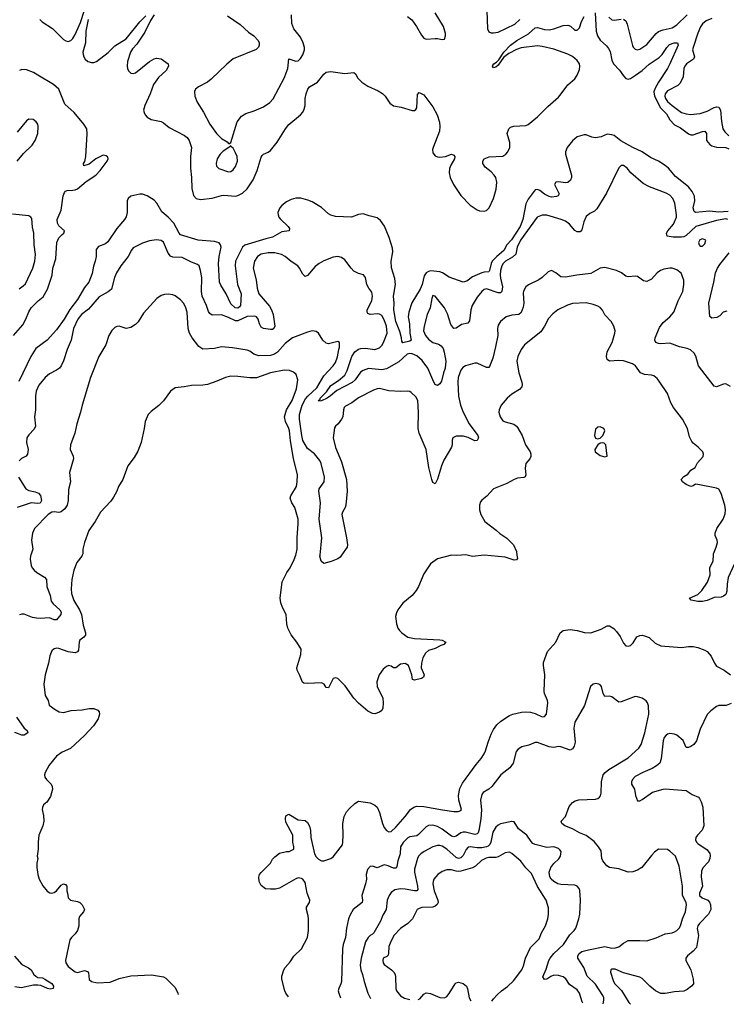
# Model space of a CAD drawing. Header units: inches. Extents: x 1954678 to 2060271, y 904822 to 1016299.
# Tile 62 of 256: x 2003772 to 2009855, y 906134 to 914609. Entities that reach past the tile are written whole.
import ezdxf

# ---------------------------------------------------------------- set-up
doc = ezdxf.new("R2010")
doc.units = ezdxf.units.IN
doc.header["$MEASUREMENT"] = 0
doc.layers.add('C0900', color=7, linetype='Continuous')
doc.layers.add('C0901', color=7, linetype='Continuous')

msp = doc.modelspace()

# ---------------------------------------------------------------- linework, layer by layer
at = {"layer": 'C0900', "color": 5}
for points, elevation in [([(2003868.4, 910000), (2003866.4, 909993.6), (2003863.9, 909963.9), (2003871.8, 909910), (2003880.3, 909890), (2003897, 909870), (2003920.3, 909850), (2003986.4, 909810), (2004002.6, 909790), (2004005.2, 909730), (2004033.9, 909653.9), (2004043.2, 909603.2), (2004060, 909580), (2004116.9, 909530), (2004128.5, 909510), (2004126.4, 909490), (2004090, 909442), (2004070, 909443.1), (2004030, 909459.1), (2003950, 909453.4), (2003916.2, 909456.2), (2003883.7, 909463.7), (2003810, 909491.5), (2003790, 909491.8), (2003770, 909487)], 560), ([(2004310.8, 910000), (2004306.7, 909990), (2004264.7, 909935.3), (2004239.6, 909870), (2004221.5, 909790), (2004215.2, 909710), (2004218, 909670), (2004237.8, 909610), (2004288.1, 909530), (2004304.3, 909490), (2004318.3, 909398.3), (2004338.9, 909330), (2004337.6, 909310), (2004325.9, 909294.2), (2004290, 909269), (2004284.2, 909250), (2004278, 909182), (2004270, 909167), (2004250, 909159.7), (2004190, 909167.8), (2004110, 909196.9), (2004090, 909198.9), (2004070, 909193), (2004050, 909176.9), (2004032.1, 909132.1), (2004020.2, 909070), (2003990.4, 908970.4), (2003979.5, 908890), (2003990.6, 908790.6), (2004018.8, 908750), (2004027.3, 908710), (2004077.3, 908670), (2004111, 908650), (2004150, 908645.5), (2004216.3, 908663.7), (2004310, 908668), (2004370, 908679.7), (2004410, 908680.3), (2004445.7, 908665.7), (2004456.4, 908650), (2004458, 908630), (2004447.2, 908590), (2004406.9, 908530), (2004330, 908448.4), (2004210, 908335.6), (2004136.7, 908303.3), (2004090, 908269.3), (2004027.6, 908192.4), (2003992.7, 908130), (2003986.4, 908110), (2003988.2, 908090), (2004002, 908070), (2004043.1, 908030), (2004052.1, 908010), (2004054.2, 907985.8), (2004038.2, 907921.8), (2004006.6, 907873.4), (2003978.8, 907850), (2003967.7, 907827.7), (2003964.9, 907810), (2003977.6, 907757.6), (2003980.3, 907710), (2003971.7, 907670), (2003935.8, 907590), (2003930.3, 907530), (2003932.4, 907470), (2003924, 907410), (2003927.3, 907390), (2003919.1, 907350), (2003919.1, 907310), (2003928.4, 907250), (2003941.3, 907210), (2003972.8, 907152.8), (2004010, 907106.8), (2004032.8, 907092.8), (2004050, 907090.5), (2004070, 907096.3), (2004089.6, 907110.4), (2004130, 907158.8), (2004150, 907170.8), (2004166.4, 907166.4), (2004177.3, 907150), (2004177.3, 907110), (2004184.9, 907090), (2004190.7, 907050), (2004210, 907030.7), (2004270, 907019.3), (2004291, 907010), (2004310, 906991), (2004330.7, 906950), (2004321, 906930), (2004286, 906890), (2004280.7, 906870), (2004281.6, 906810), (2004268.8, 906770), (2004250, 906740.5), (2004218, 906710), (2004204.4, 906690), (2004166.4, 906510), (2004170.4, 906490), (2004190, 906460.4), (2004250, 906413.7), (2004270, 906408.9), (2004330, 906424), (2004356.3, 906416.3), (2004364.9, 906404.9), (2004370, 906348), (2004390.8, 906330), (2004438.6, 906318.6), (2004550, 906323.5), (2004630, 906357.1), (2004730, 906379.3), (2004907.7, 906387.7), (2005010, 906370.8), (2005030, 906358), (2005110, 906278.8), (2005134.4, 906230), (2005135.6, 906219.5)], 580), ([(2007576.5, 910000), (2007530, 909996), (2007490, 909999), (2007370, 909969.2), (2007310, 909924), (2007250, 909839), (2007204.9, 909730), (2007184.7, 909695.3), (2007150, 909653.2), (2007070, 909585.2), (2007027.3, 909530), (2007015.2, 909504.8), (2007008.1, 909471.9), (2007014.9, 909410), (2007026.4, 909370), (2007040.4, 909350), (2007060.5, 909330), (2007114.1, 909294.1), (2007170, 909281.7), (2007390, 909272.4), (2007410, 909268), (2007440.7, 909250), (2007424.7, 909230), (2007398.2, 909221.8), (2007350, 909196.9), (2007290, 909180.5), (2007264.6, 909155.4), (2007243, 909117), (2007230.4, 909070), (2007228.9, 909030), (2007252.7, 908970), (2007247.7, 908950), (2007230, 908937.6), (2007170, 908923.6), (2007154, 908930), (2007146.6, 908970), (2007120.4, 909050), (2007090, 909067.6), (2007050, 909062.7), (2007010, 909029.5), (2006990, 909029.4), (2006970, 909045.6), (2006950, 909049.7), (2006930, 909041.3), (2006900.7, 909019.3), (2006865.8, 908970), (2006847.7, 908910), (2006850.3, 908870), (2006897.6, 908770), (2006900.4, 908730), (2006897.1, 908682.9), (2006890, 908662), (2006870, 908649), (2006830, 908633.2), (2006810, 908636), (2006770, 908658), (2006690, 908724.5), (2006650, 908769.4), (2006574.6, 908874.6), (2006510, 908937.2), (2006490, 908945.2), (2006470, 908939), (2006430, 908859), (2006410, 908862), (2006392.7, 908890), (2006370, 908901.6), (2006250, 908895.1), (2006218.6, 908898.6), (2006205.6, 908905.6), (2006184.4, 908964.4), (2006161.6, 909010), (2006158.7, 909030), (2006193.9, 909146.1), (2006194.8, 909190), (2006158.7, 909250), (2006110, 909312.6), (2006079.4, 909370), (2006071.4, 909410), (2006066.8, 909490), (2006034.1, 909550), (2006020.8, 909590), (2006015.4, 909630), (2006032.5, 909770), (2006072.8, 909850), (2006100.9, 909890), (2006136.3, 909963.7), (2006150, 910000)], 580), ([(2006542, 910000), (2006530, 909982.7), (2006510, 909969.2), (2006454, 909946), (2006390, 909928.7), (2006367.8, 909947.8), (2006356.9, 909990), (2006357.9, 910000)], 560), ([(2008053.1, 910000), (2008058, 909970), (2008050, 909959.3), (2008030, 909957.6), (2007950, 909982), (2007770, 909999.7), (2007670, 909989.6), (2007623, 910000)], 580), ([(2010000, 909977.4), (2009970, 909961.7), (2009950, 909948.2), (2009921.9, 909918.1), (2009870, 909806.6), (2009860.9, 909750), (2009860.2, 909690), (2009850, 909661.1), (2009830, 909645.6), (2009810, 909638.5), (2009750, 909634.8), (2009691, 909609), (2009650, 909599.6), (2009610, 909601.2), (2009553.8, 909613.8), (2009539, 909630), (2009610, 909662.5), (2009644.6, 909695.4), (2009691.6, 909768.4), (2009714.7, 909830), (2009714.4, 909890), (2009741, 909950), (2009743.4, 910000)], 580), ([(2006087, 906198.6), (2006064.2, 906230), (2006054.6, 906250), (2006028.9, 906350), (2006030, 906375.3), (2006045.7, 906430), (2006057.4, 906450), (2006101.3, 906498.7), (2006131.3, 906548.7), (2006198, 906610), (2006250.5, 906710), (2006259.5, 906770), (2006259.3, 906870), (2006256.7, 906896.7), (2006240.7, 906950), (2006241, 906970), (2006266.8, 907010), (2006270.8, 907030), (2006247.3, 907090), (2006230, 907182), (2006210, 907211.3), (2006198, 907218), (2006170, 907222.8), (2006150, 907214), (2006010, 907134), (2005974.8, 907125.2), (2005930, 907124), (2005888, 907128), (2005850, 907156), (2005834, 907190), (2005830.7, 907229.3), (2005836, 907250), (2005850.5, 907269.5), (2005930.5, 907349.5), (2005950, 907382), (2005970, 907404), (2006010, 907434), (2006070, 907448.7), (2006091.1, 907448.9), (2006132, 907470), (2006132, 907490), (2006122.8, 907530), (2006122.8, 907590), (2006062.8, 907702.8), (2006059.1, 907730), (2006064.7, 907755.3), (2006090, 907769.2), (2006170, 907721.2), (2006230, 907717.2), (2006250, 907699), (2006267.2, 907667.2), (2006277, 907630), (2006279.3, 907570), (2006310, 907428), (2006323.2, 907403.2), (2006343.2, 907383.2), (2006369.3, 907369.3), (2006390, 907369.2), (2006450, 907389.2), (2006470, 907402.7), (2006550, 907506.6), (2006555.2, 907530), (2006557.7, 907590), (2006553.4, 907690), (2006564.9, 907750), (2006586.4, 907790), (2006610, 907819.5), (2006656.7, 907863.3), (2006690, 907882.7), (2006790, 907869.3), (2006830, 907849.3), (2006849.7, 907829.7), (2006870, 907785.2), (2006894.5, 907690), (2006910, 907654.5), (2006930, 907629.7), (2006950, 907618.3), (2006970, 907621.7), (2007010, 907658), (2007090.2, 907750), (2007135.2, 907810), (2007164.2, 907830), (2007190, 907839.1), (2007250, 907837.5), (2007412.9, 907807.1), (2007510, 907794), (2007547.1, 907792.9), (2007570, 907800.9), (2007575.8, 907810), (2007553.2, 907890), (2007549.1, 907930), (2007560.7, 907990), (2007584, 908036), (2007701.3, 908198.7), (2007745.3, 908250), (2007770, 908289.5), (2007783.4, 908316.6), (2007803.6, 908390), (2007830, 908459.3), (2007850, 908498), (2007880.5, 908539.5), (2007913, 908570), (2007990, 908618.9), (2008016, 908630), (2008091.7, 908648.3), (2008130, 908652.4), (2008170, 908648.3), (2008210, 908637.5), (2008271, 908609), (2008290.2, 908609.8), (2008305.8, 908630), (2008317.7, 908730), (2008315.2, 908750), (2008290, 908807.7), (2008286.2, 908830), (2008292.4, 908970), (2008281.2, 909050), (2008282.7, 909077.3), (2008316, 909170), (2008387.4, 909250), (2008423.7, 909330), (2008450.8, 909350), (2008510, 909359.8), (2008570, 909351.6), (2008633.4, 909333.4), (2008690, 909331.4), (2008776.7, 909363.3), (2008830, 909392.7), (2008850, 909392.7), (2008888, 909368), (2008910, 909342), (2008941.1, 909301.1), (2008970, 909242.7), (2008990, 909219.5), (2009010, 909216.2), (2009030, 909223.6), (2009054, 909246), (2009084.1, 909295.9), (2009110, 909308.4), (2009130, 909309.8), (2009150, 909306.4), (2009189.6, 909290), (2009242.4, 909242.4), (2009290, 909220.3), (2009470, 909205.1), (2009530, 909212.8), (2009570, 909212.8), (2009610, 909206), (2009670, 909181.3), (2009690, 909169.6), (2009726, 909130), (2009753.3, 909070), (2009770, 909045.1), (2009835.1, 909010), (2009889.7, 908969.6)], 620), ([(2008794.1, 906139.1), (2008800.2, 906170), (2008799.8, 906190), (2008792.4, 906210), (2008730, 906306.4), (2008656.7, 906376.7), (2008629.9, 906450), (2008576.9, 906530), (2008578, 906550), (2008587.8, 906570), (2008610, 906587.2), (2008670, 906603.2), (2008810, 906632.8), (2008870, 906616.9), (2008900.6, 906619.4), (2008930.8, 906629.2), (2008970, 906661.3), (2009010, 906682), (2009110, 906683.8), (2009170, 906678.8), (2009250, 906704.9), (2009330, 906741.6), (2009390, 906750.4), (2009410, 906758.4), (2009430, 906770.4), (2009449.6, 906790), (2009459.8, 906810), (2009478.5, 906870), (2009504.5, 906930), (2009512.1, 906990), (2009508.4, 907010), (2009478, 907070), (2009478, 907150), (2009450, 907324), (2009417, 907410), (2009370, 907452.7), (2009350, 907465.2), (2009270, 907469), (2009236.8, 907443.2), (2009210, 907414), (2009128.2, 907310), (2009090, 907287.4), (2009050, 907273.5), (2009010, 907272), (2008930, 907299.8), (2008850, 907311.3), (2008825.8, 907325.8), (2008791.5, 907370), (2008784.7, 907390), (2008776.3, 907456.3), (2008755.1, 907490), (2008716.6, 907536.6), (2008650, 907587.9), (2008590, 907610.9), (2008530, 907644.1), (2008463.7, 907670), (2008439.3, 907690), (2008434, 907710), (2008470, 907751), (2008502.7, 907837.3), (2008529.7, 907870.3), (2008554.9, 907885.1), (2008585.9, 907894.1), (2008730, 907899.3), (2008750, 907905.5), (2008763.5, 907916.5), (2008772.2, 907927.8), (2008777.7, 907950), (2008779.2, 908050), (2008795.4, 908110), (2008811.3, 908130), (2008844.1, 908155.9), (2009010, 908255.6), (2009101.5, 908338.5), (2009121.7, 908370), (2009154.5, 908470), (2009187.8, 908630), (2009184.1, 908704.1), (2009177.2, 908730), (2009166.3, 908746.3), (2009130, 908769), (2009090, 908781.2), (2009070, 908782.7), (2008950, 908737.2), (2008930, 908734), (2008870, 908781.2), (2008850, 908786), (2008810, 908782.7), (2008794, 908810), (2008779.7, 908870), (2008770, 908882.9), (2008757.2, 908890), (2008730, 908895.1), (2008710, 908889.4), (2008687.3, 908870), (2008635.6, 908704.4), (2008550, 908562), (2008541.3, 908510), (2008552.7, 908390), (2008544.8, 908355.2), (2008530, 908331.8), (2008510, 908322.4), (2008430, 908351), (2008410, 908352.2), (2008370, 908345.4), (2008330, 908349.7), (2008230, 908387.3), (2008210, 908387), (2008156, 908364), (2008094.8, 908350), (2008062.4, 908330), (2008047.4, 908310), (2008018.9, 908210), (2007990.3, 908170), (2007913.4, 908110), (2007837, 908010), (2007810, 907985.7), (2007763.4, 907956.6), (2007750, 907939.3), (2007739.1, 907890), (2007747.9, 907807.9), (2007742.8, 907730), (2007725.4, 907630), (2007719.2, 907610), (2007710, 907599.8), (2007690, 907596.2), (2007610, 907615.8), (2007590, 907616.8), (2007569, 907611), (2007530, 907582.4), (2007510, 907574), (2007490, 907580.3), (2007410, 907641.4), (2007370, 907664.1), (2007330, 907675.9), (2007290, 907672.8), (2007270, 907662), (2007205.7, 907594.3), (2007190, 907585.3), (2007130, 907575), (2007112.6, 907567.4), (2007073.1, 907526.9), (2007051.6, 907490), (2007047.4, 907430), (2007026.8, 907370), (2007019.5, 907320.5), (2007013.1, 907306.9), (2006990, 907306.6), (2006945, 907325), (2006910, 907333), (2006850, 907309.7), (2006810, 907323.7), (2006790, 907319.3), (2006767.1, 907292.9), (2006755.8, 907250), (2006756.5, 907210), (2006750.3, 907170), (2006718.9, 907070), (2006723.6, 907030), (2006720.9, 907010), (2006642.3, 906950), (2006616, 906904), (2006603.6, 906870), (2006586.9, 906790), (2006577.8, 906710), (2006557.6, 906650), (2006550.2, 906610), (2006541.7, 906330), (2006537.6, 906310), (2006519.3, 906270), (2006514.9, 906250), (2006518.4, 906230), (2006533.4, 906188.8)], 640), ([(2009895.6, 908724.4), (2009854.3, 908705.7), (2009790, 908704.9), (2009770, 908696.4), (2009720.8, 908659.2), (2009690.9, 908629.1), (2009630, 908500.7), (2009597.8, 908402.2), (2009574, 908370), (2009550, 908353), (2009530, 908343.8), (2009510, 908344.9), (2009483.2, 908403.2), (2009430, 908450.3), (2009410, 908458.9), (2009370, 908464.2), (2009350, 908459.5), (2009336.2, 908450), (2009320.4, 908430), (2009310, 908401), (2009294, 908246), (2009281.3, 908210), (2009254.6, 908185.4), (2009217.1, 908162.9), (2009135.6, 908130), (2009070, 908094), (2009046.3, 908070), (2009038.4, 908050), (2009039.3, 908030), (2009064.5, 907984.5), (2009072, 907930), (2009090, 907884), (2009110, 907886.6), (2009130, 907897), (2009220.2, 907959.8), (2009310, 907986.6), (2009330, 907988.3), (2009510, 907973.5), (2009560.7, 907940.7), (2009615.7, 907915.7), (2009625.3, 907905.3), (2009637.8, 907877.8), (2009651.6, 907831.6), (2009662.8, 907670), (2009648.4, 907631.6), (2009606.6, 907590), (2009592.9, 907570), (2009589, 907550), (2009598.7, 907530), (2009610, 907519.3), (2009690, 907462.4), (2009711.8, 907431.8), (2009714.6, 907414.6), (2009712.4, 907390), (2009700.3, 907359.7), (2009652.8, 907307.2), (2009641.4, 907278.6), (2009637.2, 907230), (2009649.8, 907150), (2009625, 907090), (2009625, 907070), (2009648.5, 907050), (2009695.1, 907030), (2009710, 907014.2), (2009720.2, 906990), (2009721.8, 906950), (2009702.9, 906910), (2009623.5, 906830), (2009609, 906810), (2009605.1, 906785.1), (2009614.9, 906725.1), (2009598.2, 906621.8), (2009569.7, 906590), (2009521.7, 906550), (2009506, 906530), (2009507.1, 906510), (2009550.5, 906430.5), (2009569.8, 906350), (2009571.1, 906310), (2009556.2, 906290), (2009518.7, 906261.3), (2009490, 906246.9), (2009410, 906241), (2009330, 906226.7), (2009290, 906226.7), (2009244.2, 906250), (2009195.2, 906290), (2009130, 906356), (2009110, 906367.6), (2008970, 906404.9), (2008897, 906437), (2008870, 906436.9), (2008859.6, 906430), (2008857.3, 906410), (2008883.1, 906330), (2008896.3, 906310), (2008952.3, 906252.3), (2009015.4, 906150), (2009030, 906134.3), (2009030.5, 906133.9)], 620), ([(2003745.9, 908605.9), (2003810, 908510.4), (2003838, 908490), (2003842.8, 908470), (2003811.3, 908450), (2003790, 908449.7), (2003730, 908474.5)], 560), ([(2008620.5, 906142.9), (2008614.7, 906154.7), (2008592, 906230), (2008570, 906259.1), (2008505.7, 906305.7), (2008473.8, 906353.8), (2008449.5, 906370), (2008410, 906380.6), (2008370, 906383.5), (2008345.4, 906374.6), (2008310, 906349.7), (2008290, 906347.8), (2008275.6, 906370), (2008303.6, 906436.4), (2008326.4, 906510), (2008337.5, 906530), (2008370, 906570.2), (2008453.5, 906650), (2008509.1, 906730.9), (2008546, 906770), (2008558.7, 906790), (2008586.3, 906870), (2008593, 906910), (2008599.7, 907030), (2008593.9, 907113.9), (2008587.8, 907130), (2008571.8, 907150), (2008550, 907158.9), (2008430, 907164.1), (2008404.5, 907170), (2008369.7, 907190), (2008347.3, 907210), (2008335.6, 907230), (2008331.1, 907270), (2008345.7, 907310), (2008370, 907346.4), (2008412.8, 907387.2), (2008426.6, 907410), (2008432.8, 907450), (2008423.1, 907463.1), (2008410, 907474), (2008370, 907488.2), (2008310, 907483.1), (2008210, 907509.7), (2008190, 907518.9), (2008173.8, 907533.8), (2008138.3, 907590), (2008065.2, 907645.2), (2008030, 907704.2), (2008010, 907706), (2007910, 907686.9), (2007890, 907676.9), (2007870, 907658.3), (2007845.7, 907614.3), (2007828.4, 907530), (2007818.1, 907510), (2007804.4, 907495.6), (2007790, 907488.1), (2007750, 907480.5), (2007710, 907481), (2007650, 907490.5), (2007633.8, 907486.2), (2007614.9, 907465.1), (2007590, 907415), (2007570, 907395.4), (2007550, 907389.9), (2007530, 907396.3), (2007450, 907468.5), (2007410, 907494.5), (2007390, 907499.4), (2007370, 907500.2), (2007330, 907488.2), (2007253.7, 907450), (2007224.9, 907430), (2007206, 907410), (2007196.9, 907390), (2007170, 907298), (2007171, 907270), (2007197.4, 907150), (2007199.1, 907120.9), (2007190.8, 907109.2), (2007170.8, 907109.2), (2007090, 907125.6), (2007050, 907129.2), (2007002.1, 907117.9), (2006970, 907095.1), (2006953.8, 907070), (2006936.9, 907030), (2006926, 906950), (2006897.5, 906902.5), (2006877.2, 906850), (2006820.3, 906750), (2006810, 906736.9), (2006790, 906726.3), (2006771.8, 906708.2), (2006749.5, 906670.5), (2006710.9, 906530), (2006703.8, 906470), (2006709.4, 906430), (2006724.3, 906390), (2006736.9, 906330), (2006768.2, 906230), (2006789.1, 906190), (2006795.4, 906183)], 660), ([(2007990, 907442.2), (2007950, 907436.4), (2007890, 907401.9), (2007870, 907398), (2007810, 907398.5), (2007787.3, 907392.7), (2007749, 907371), (2007697.1, 907322.9), (2007670.7, 907309.3), (2007570, 907279.1), (2007550, 907276.9), (2007530, 907278.6), (2007490, 907291.6), (2007450, 907292), (2007410, 907278), (2007372.9, 907250), (2007338.6, 907210), (2007330.2, 907190), (2007328.3, 907170), (2007339, 907110), (2007371.8, 907030), (2007373.8, 907010), (2007365.7, 906994.3), (2007350, 906979.8), (2007330, 906970.7), (2007234.2, 906965.8), (2007210, 906959.7), (2007194.9, 906950), (2007154, 906870), (2007143.2, 906856.8), (2007112.7, 906830), (2007050, 906786.9), (2006997.3, 906730), (2006966.1, 906673.9), (2006950, 906632.3), (2006947.9, 906572.1), (2006943.4, 906556.6), (2006933.7, 906546.3), (2006902.4, 906530), (2006897, 906510), (2006900.3, 906490), (2006910, 906475.5), (2006973.4, 906430), (2006992.7, 906410), (2007003.8, 906390), (2007008.4, 906370), (2007011.5, 906270), (2007017.3, 906250), (2007050, 906207.8), (2007085.9, 906185.9), (2007130.9, 906175.7)], 680), ([(2007835.9, 906160.2), (2007850, 906180.4), (2007883.3, 906216.7), (2007919.6, 906250), (2007972.4, 906287.6), (2008023.9, 906336.1), (2008094.2, 906430), (2008110, 906464), (2008127.8, 906530), (2008170, 906621.6), (2008243, 906697), (2008264.4, 906750), (2008299.1, 906810), (2008318.3, 906870), (2008325.1, 906910), (2008324.2, 906964.2), (2008304.2, 907030), (2008228.8, 907148.8), (2008178.8, 907258.8), (2008130, 907309.7), (2008085.9, 907365.9), (2008010, 907432.2), (2007990, 907442.2)], 680), ([(2003727.2, 906547.2), (2003790, 906476.1), (2003847.3, 906447.3), (2003870.2, 906430.2), (2003894.9, 906390), (2003910, 906374.9), (2003930, 906363.7), (2003970, 906360.4), (2003990, 906350.3), (2004050, 906312.7), (2004064.4, 906290), (2004060.7, 906270), (2004034.5, 906265.5), (2004013.2, 906270), (2003955.1, 906295.1), (2003930, 906298.5), (2003890, 906297.6), (2003784.9, 906275.1), (2003730, 906284.4)], 560), ([(2007203.3, 906174.1), (2007217.6, 906182.4), (2007250, 906222.4), (2007270, 906231.8), (2007310, 906226.7), (2007390, 906193.7), (2007430, 906188.4), (2007450, 906200.5), (2007470, 906225.5), (2007522, 906310), (2007530, 906318), (2007550, 906324.9), (2007590, 906312.9), (2007617.4, 906290), (2007628.1, 906268.1), (2007640.2, 906190), (2007654.8, 906164.1)], 680)]:
    msp.add_lwpolyline(points, dxfattribs=dict(at, elevation=elevation))
at = {"layer": 'C0901', "color": 5}
for points, elevation in [([(2003947.2, 914610), (2003967.2, 914590), (2004053.6, 914533.6), (2004150, 914439.3), (2004170, 914425.6), (2004190, 914420.7), (2004213.1, 914430), (2004230, 914447.9), (2004250, 914481.7), (2004296.3, 914583.7), (2004330, 914690.7)], 520), ([(2007794.6, 914685.4), (2007798, 914530), (2007810, 914504), (2007830, 914496.3), (2007850, 914494.9), (2007890, 914501.3), (2008035.6, 914570), (2008077.7, 914610)], 540), ([(2004360.6, 914610), (2004342.7, 914510), (2004338.6, 914410), (2004316.5, 914330), (2004318.7, 914310), (2004323.7, 914290), (2004335.3, 914270), (2004360.4, 914250), (2004390, 914239.1), (2004410, 914240.3), (2004434, 914250), (2004532.7, 914327.3), (2004590, 914384.6), (2004690, 914444.7), (2004806.8, 914590), (2004858.1, 914641.9)], 520), ([(2004930.2, 914650), (2004898.8, 914601.2), (2004850, 914501.3), (2004781.8, 914398.2), (2004743.5, 914356.5), (2004727.2, 914330), (2004699.3, 914250), (2004697.6, 914210), (2004701.5, 914190), (2004710, 914167.3), (2004730, 914147.7), (2004750, 914146), (2004770, 914152.4), (2004890, 914248.4), (2004930, 914272.4), (2004950, 914278.4), (2004990, 914273), (2005051, 914230), (2005053.4, 914210), (2005032.4, 914170), (2004968.1, 914111.9), (2004924.9, 914050), (2004895.8, 913970), (2004850.3, 913869.7), (2004839.5, 913830), (2004843.1, 913810), (2004852.2, 913790), (2004870, 913768.9), (2004904.9, 913750), (2004990, 913731.2), (2005010, 913721.5), (2005060, 913680), (2005191.8, 913611.8), (2005213.3, 913593.3), (2005230.1, 913570.1), (2005252, 913510), (2005242.5, 913430), (2005242.1, 913330), (2005251.2, 913250), (2005254.7, 913154.7), (2005270, 913096.3), (2005290.2, 913070.2), (2005330, 913062.4), (2005428.6, 913071.4), (2005510, 913096.2), (2005530, 913098.2), (2005630, 913089.2), (2005650, 913094.7), (2005690, 913116.9), (2005730, 913152.8), (2005781, 913230), (2005816.8, 913310), (2005850, 913424), (2005859.8, 913440.2), (2005870, 913452.2), (2005910, 913468.8), (2005930, 913483.6), (2005990, 913554.4), (2006061.4, 913670), (2006090, 913707.8), (2006190.7, 913789.3), (2006210, 913813), (2006222, 913838), (2006229.8, 913870), (2006228.8, 913930), (2006237.3, 913970), (2006253.6, 914010), (2006268.2, 914031.8), (2006336.4, 914070), (2006390, 914140.2), (2006410, 914156.6), (2006450, 914162.6), (2006570, 914145.2), (2006650, 914155.4), (2006663.7, 914143.7), (2006684.5, 914104.5), (2006718.9, 914070), (2006770, 914036.2), (2006857.2, 913997.2), (2006894.4, 913974.4), (2006918.2, 913950), (2006958, 913890), (2006990, 913867.3), (2007056.6, 913856.6), (2007150, 913827.2), (2007170, 913826), (2007183.6, 913836.4), (2007191.6, 913850), (2007195.5, 913964.5), (2007210, 913981), (2007250, 913960.5), (2007330, 913859.3), (2007366.5, 913790), (2007386.8, 913726.8), (2007390.3, 913690), (2007387.2, 913650), (2007330.3, 913510), (2007326.9, 913490), (2007330, 913464), (2007350, 913437.6), (2007370, 913427.4), (2007390, 913424.6), (2007438, 913430), (2007490, 913451), (2007510, 913442), (2007518, 913430), (2007516, 913410), (2007483.4, 913356.6), (2007472.6, 913327.4), (2007468.2, 913291.8), (2007478.4, 913250), (2007506.9, 913190), (2007570, 913095.9), (2007650, 913011.4), (2007710, 912971.4), (2007730, 912963.5), (2007770, 912960.1), (2007790, 912966.8), (2007813.3, 912990), (2007850, 913070.4), (2007874.6, 913150), (2007879.6, 913210), (2007870, 913249.6), (2007855.5, 913270), (2007830, 913300.3), (2007780.5, 913340.5), (2007759.5, 913370), (2007759.3, 913390), (2007769.2, 913410), (2007813, 913427), (2007930, 913435.3), (2007956.9, 913450), (2007973.7, 913470), (2007991.1, 913510), (2007992.6, 913552.6), (2007969.4, 913630), (2007982, 913670), (2007997.2, 913682.8), (2008026.6, 913693.4), (2008130, 913697.3), (2008150, 913707.7), (2008230, 913772.4), (2008317.4, 913862.6), (2008410, 913942.8), (2008434.5, 913970), (2008490.6, 914049.4), (2008550, 914099.2), (2008571.2, 914130), (2008590, 914181.1), (2008595.4, 914210), (2008590.4, 914230), (2008570, 914257.7), (2008530, 914290.5), (2008490, 914311.9), (2008370, 914353.6), (2008270, 914378.2), (2008230, 914382.9), (2008090, 914366.3), (2008050, 914352.7), (2007983.6, 914316.4), (2007938, 914282), (2007890, 914217), (2007870, 914200.9), (2007850, 914195.3), (2007841.2, 914210), (2007844.1, 914215.9), (2007854, 914230), (2007877.7, 914242.3), (2007897, 914263), (2007939.3, 914330), (2007996.8, 914390), (2008050.8, 914430), (2008151.7, 914488.3), (2008210, 914538.7), (2008230, 914540.1), (2008290, 914525.4), (2008330, 914522.1), (2008369.7, 914530), (2008450, 914557.8), (2008490, 914562.7), (2008512.9, 914552.9), (2008550, 914517.8), (2008570, 914517.2), (2008590, 914538.4), (2008607.3, 914592.7), (2008630, 914636.5)], 520), ([(2005560.9, 914640.9), (2005670, 914568), (2005742, 914502), (2005788, 914470), (2005824, 914430), (2005834, 914410), (2005834, 914390), (2005827.9, 914372.1), (2005806.7, 914353.3), (2005609.4, 914270.5), (2005554.9, 914225.1), (2005422, 914098), (2005388.4, 914071.6), (2005310.3, 914029.7), (2005285.5, 914010), (2005277.1, 913990), (2005279.5, 913950), (2005299.2, 913899.2), (2005353.3, 913813.3), (2005410.4, 913710), (2005466.7, 913630), (2005490, 913604.9), (2005510, 913584.9), (2005557.3, 913557.3), (2005570, 913542), (2005578, 913542), (2005590, 913552), (2005645.1, 913730), (2005681, 913779), (2005718.2, 913801.8), (2005790, 913824.2), (2005870, 913857.3), (2005925.2, 913894.8), (2005953.4, 913926.6), (2006050.8, 914110), (2006067.6, 914150), (2006080.4, 914190), (2006089.6, 914270.4), (2006150, 914250.7), (2006170, 914254), (2006190, 914274), (2006210, 914306.8), (2006224, 914350), (2006224, 914370), (2006213.1, 914410), (2006190, 914457), (2006131.8, 914530), (2006115.6, 914575.6), (2006111.6, 914650)], 540), ([(2007110, 914637.3), (2007148.2, 914608.2), (2007188.7, 914548.7), (2007230, 914474.8), (2007251, 914450), (2007270, 914440.5), (2007350, 914448), (2007370, 914447.7), (2007410, 914437.3), (2007430, 914441), (2007438.4, 914470), (2007436.9, 914490), (2007419.7, 914550), (2007350, 914667)], 540), ([(2008726.5, 914666.5), (2008733.6, 914510), (2008745.3, 914470), (2008770, 914433.2), (2008824.1, 914384.1), (2008841.8, 914361.8), (2008854, 914334), (2008870, 914260.3), (2008883.4, 914230), (2008935.6, 914175.6), (2008970, 914125), (2008990, 914103.4), (2009010, 914097.3), (2009030, 914102.9), (2009073.8, 914130), (2009130, 914171.3), (2009190, 914226.3), (2009277.4, 914282.6), (2009303.2, 914310), (2009342.7, 914370), (2009366, 914394), (2009406.6, 914410), (2009434, 914410), (2009439.6, 914390), (2009370.1, 914229.9), (2009349.1, 914190), (2009270, 914071.5), (2009241.7, 914018.3), (2009232.2, 913987.8), (2009236.8, 913950), (2009289.1, 913850), (2009339.7, 913799.7), (2009370, 913747.9), (2009410, 913703.8), (2009459.3, 913679.3), (2009530, 913625.8), (2009550, 913618.1), (2009570, 913618.8), (2009650, 913647.2), (2009670.1, 913650.1), (2009683.8, 913630), (2009685.7, 913570), (2009714.2, 913534.2), (2009730, 913523.5), (2009770, 913510.1), (2009850, 913507.6), (2009876.3, 913496.3)], 520), ([(2008843.9, 914630), (2008870, 914607.9), (2008890, 914603.9), (2008950, 914613.7)], 540), ([(2008970, 914612.4), (2008990, 914598), (2009002, 914570), (2009046.1, 914386.1), (2009052.3, 914372.3), (2009070, 914354), (2009090, 914350.6), (2009110, 914356.4), (2009170, 914395.3), (2009250.7, 914489.3), (2009272.6, 914507.4), (2009310, 914522.4), (2009390, 914538.2), (2009430, 914564.5), (2009517.5, 914650)], 540), ([(2009730, 914620.2), (2009682, 914598), (2009650, 914571.6), (2009633.1, 914546.9), (2009610, 914493.7), (2009569.2, 914369.2), (2009565, 914350), (2009581.3, 914290), (2009571.4, 914270), (2009513.1, 914230), (2009498.5, 914210), (2009490.3, 914190), (2009484.1, 914115.9), (2009458.2, 914061.8), (2009437.3, 914042.7), (2009350, 913996), (2009329.3, 913970), (2009327.1, 913950), (2009332.2, 913930), (2009350, 913905.4), (2009388.3, 913870), (2009470, 913810.3), (2009510, 913797.8), (2009546.6, 913793.4), (2009630, 913800.9), (2009690, 913821.2), (2009750, 913851.9), (2009770, 913858.4), (2009790, 913856.1), (2009805, 913830), (2009812.7, 913732.7), (2009825.4, 913670), (2009843.2, 913643.2), (2009878, 913610)], 540), ([(2003718.7, 911890), (2003798.5, 911981.5), (2003825.7, 912030), (2003850, 912094.4), (2003870, 912128.5), (2003931.1, 912190), (2003975.3, 912224.7), (2004011.4, 912288.6), (2004050.8, 912410), (2004057.8, 912470), (2004082.9, 912550), (2004090.8, 912690), (2004110, 912730.4), (2004138.8, 912761.2), (2004152.7, 912770), (2004159, 912790), (2004110, 912835.1), (2004098, 912858), (2004094.3, 912890), (2004129.6, 912970), (2004147.6, 913092.4), (2004158, 913122), (2004167, 913133), (2004180.7, 913139.3), (2004230, 913140.7), (2004250, 913144), (2004270, 913154), (2004343.8, 913216.2), (2004429.2, 913270), (2004466, 913310), (2004524, 913390), (2004534, 913410), (2004530, 913426), (2004516.5, 913436.5), (2004490, 913444), (2004426.8, 913410), (2004370, 913366), (2004326, 913350), (2004321.2, 913370), (2004332.5, 913387.5), (2004341.6, 913430), (2004354.6, 913625.4), (2004349.8, 913670), (2004324.8, 913710), (2004241.2, 913810), (2004162.1, 913882.1), (2004108.7, 914010), (2004062.9, 914050), (2003930, 914131.7), (2003890, 914154.4), (2003830, 914176.3), (2003790, 914178.9), (2003770, 914172)], 520), ([(2003750, 913390.6), (2003803.8, 913456.2), (2003880.9, 913530), (2003906.6, 913570), (2003929.3, 913630), (2003932.7, 913690), (2003929.3, 913709.3), (2003914, 913730), (2003889.3, 913749.3), (2003850, 913753.2), (2003830, 913737.2), (2003750, 913639.3)], 540), ([(2009870, 912957), (2009790.6, 912950.6), (2009710, 912959.4), (2009588.6, 912948.6), (2009578.3, 912958.3), (2009569.9, 912989.9), (2009582.9, 913050), (2009579.8, 913090), (2009562, 913130), (2009530, 913168.8), (2009418.8, 913258.8), (2009356.4, 913330), (2009330, 913352.9), (2009270, 913390.5), (2009202.1, 913422.1), (2009130, 913472.5), (2009049.4, 913509.4), (2008947.3, 913567.3), (2008890, 913611.2), (2008870, 913618.7), (2008830, 913622), (2008778.5, 913601.4), (2008730, 913592.6), (2008698, 913598), (2008650, 913618.4), (2008630, 913618.7), (2008570, 913600.9), (2008530, 913566.6), (2008484.8, 913510), (2008469.4, 913470), (2008470.2, 913450), (2008522.4, 913270), (2008521.5, 913250), (2008512.8, 913227.2), (2008490, 913206.3), (2008470, 913204), (2008410, 913214.2), (2008388.2, 913210), (2008376.4, 913190), (2008415.8, 913110), (2008406.9, 913093.1), (2008393, 913087), (2008350, 913082.3), (2008330, 913085.6), (2008290, 913106.8), (2008250, 913138.4), (2008230, 913147.6), (2008210, 913143.1), (2008150, 913064.1), (2008130, 913023.9), (2008102.1, 912890), (2008079.8, 912830), (2008004.9, 912715.1), (2007966.6, 912670), (2007938.9, 912621.1), (2007878.3, 912570), (2007840.1, 912530), (2007829.7, 912510), (2007816.8, 912450), (2007810, 912437.2), (2007770, 912435.9), (2007750, 912429.8), (2007670, 912395.4), (2007622.3, 912357.7), (2007590, 912350.9), (2007470, 912392.3), (2007411, 912430), (2007390, 912437.5), (2007312.8, 912447.2), (2007290, 912442.7), (2007270.9, 912429.1), (2007254.7, 912405.3), (2007235.7, 912330), (2007220.3, 912290), (2007148.2, 912171.8), (2007121.3, 912090), (2007117.5, 912050), (2007128.2, 911990), (2007130.1, 911910), (2007141.3, 911850), (2007130, 911842.2), (2007070, 911827.8), (2007061.5, 911841.4), (2007059.2, 911870), (2007043.7, 911923.7), (2007010.5, 912010), (2006993.3, 912110), (2006995, 912170), (2006989, 912230), (2007007.3, 912330), (2007001.1, 912381.1), (2006971.9, 912471.9), (2006971.2, 912530), (2006985.8, 912610), (2006982.1, 912642.1), (2006954.1, 912734.1), (2006912.9, 912832.9), (2006879.6, 912879.6), (2006850, 912904.2), (2006779.5, 912919.5), (2006730, 912936.4), (2006690, 912932.4), (2006630, 912909.8), (2006490, 912914.5), (2006450, 912925.1), (2006430, 912937.6), (2006371, 912991), (2006290, 913041.6), (2006254.1, 913054.1), (2006191.3, 913071.3), (2006150, 913072.7), (2006110, 913061.7), (2006070, 913040.2), (2006030, 913010.7), (2006012.9, 912990), (2005995.9, 912950), (2005996.5, 912930), (2006004.4, 912910), (2006016, 912896), (2006082.4, 912830), (2006095.5, 912810), (2006091, 912790), (2006030, 912781.5), (2005950, 912737.1), (2005890, 912723.6), (2005710, 912666.8), (2005689.4, 912650), (2005630.9, 912530), (2005625.9, 912490), (2005648.7, 912328.7), (2005678.3, 912250), (2005672.1, 912150), (2005664.1, 912135.9), (2005650, 912126.1), (2005628.1, 912130), (2005590, 912163.2), (2005550, 912249.7), (2005502.8, 912322.8), (2005492.2, 912350), (2005484.3, 912510), (2005489.4, 912570), (2005505.3, 912650), (2005501.7, 912670), (2005490, 912688.2), (2005450, 912700.3), (2005310, 912711.5), (2005158, 912758), (2005145, 912770), (2005098.3, 912858.3), (2005050.3, 912910.3), (2004995.6, 912955.6), (2004952.3, 913030), (2004930, 913054.5), (2004870, 913092), (2004830, 913107.7), (2004807.3, 913107.3), (2004728.8, 913090), (2004706.9, 913070), (2004697.2, 913050), (2004698.3, 912950), (2004687.7, 912912.3), (2004674.7, 912890), (2004608.8, 912811.2), (2004530, 912695.5), (2004510, 912680.3), (2004450, 912655.3), (2004430.2, 912630), (2004429.5, 912570), (2004422.4, 912530), (2004408.5, 912488.5), (2004396.6, 912423.4), (2004366.2, 912350), (2004330, 912302.4), (2004270, 912200.3), (2004204.4, 912115.6), (2004154.7, 912030), (2004090, 911939.7), (2004010, 911851.6), (2003910, 911777.4), (2003869, 911711), (2003765.3, 911494.7)], 520), ([(2009869.4, 912890), (2009850, 912893.6), (2009770, 912880.4), (2009592.7, 912827.3), (2009510, 912752), (2009490, 912739.1), (2009470, 912735.4), (2009396.9, 912736.9), (2009346.8, 912746.8), (2009339.7, 912770), (2009351, 912790), (2009400.7, 912850), (2009424.8, 912910), (2009425.7, 912930), (2009411.5, 913030), (2009395.6, 913070), (2009370, 913097), (2009336.6, 913116.6), (2009195.1, 913170), (2009138.5, 913198.5), (2009034.5, 913290), (2009002, 913330), (2008970, 913352.6), (2008950, 913353), (2008930, 913332.3), (2008824.5, 913115.5), (2008739.5, 912980.5), (2008719.5, 912960.5), (2008680.6, 912939.4), (2008650, 912914.5), (2008627.9, 912870), (2008610, 912799), (2008596.5, 912783.5), (2008570, 912782.6), (2008550, 912793.3), (2008504.7, 912850), (2008470, 912874.3), (2008434, 912890), (2008310, 912925.8), (2008270, 912926.6), (2008226.3, 912910), (2008082, 912710), (2008056, 912650), (2008044, 912590), (2008015.7, 912564.3), (2007954.9, 912530), (2007934.2, 912510), (2007922.5, 912490), (2007910.9, 912450), (2007908.1, 912412), (2007910, 912384), (2007927, 912310), (2007921.8, 912270), (2007910, 912258.8), (2007890, 912258.4), (2007790, 912291.3), (2007770, 912286), (2007750.2, 912270), (2007710, 912220.4), (2007667.2, 912150), (2007655, 912110), (2007644.2, 912015.8), (2007630, 911997), (2007574.9, 911985.1), (2007530, 911952.7), (2007510, 911949.3), (2007484.6, 911984.6), (2007456.4, 912076.4), (2007430, 912129.5), (2007350, 912229), (2007330, 912236), (2007320.5, 912210), (2007306, 912130), (2007280.9, 912070), (2007252.9, 911970), (2007249.4, 911930), (2007266.3, 911890), (2007290, 911860.2), (2007330, 911831.3), (2007376.6, 911816.6), (2007400.8, 911800.8), (2007417.8, 911777.8), (2007427.6, 911747.6), (2007439.7, 911670), (2007435.7, 911610), (2007419.6, 911570), (2007402.6, 911497.4), (2007390, 911474.7), (2007370, 911458.9), (2007350, 911467.6), (2007336, 911490), (2007286.3, 911610), (2007236.5, 911676.5), (2007190, 911715.7), (2007150, 911733.1), (2007130, 911735), (2007109.2, 911730), (2007035.1, 911664.9), (2006930, 911603.1), (2006890, 911595.5), (2006774.6, 911605.4), (2006730, 911589.4), (2006706.3, 911573.7), (2006659.3, 911510), (2006633, 911487), (2006502.7, 911417.3), (2006449, 911370), (2006418.3, 911350), (2006370, 911327.6), (2006346.3, 911326.3), (2006344.5, 911330), (2006358, 911342), (2006358.9, 911350), (2006413.1, 911406.9), (2006450, 911460.4), (2006517.9, 911502.1), (2006570.7, 911549.3), (2006590.7, 911589.3), (2006631.6, 911710), (2006658.1, 911750), (2006688.6, 911771.4), (2006710, 911779.3), (2006750, 911782), (2006828.9, 911771.1), (2006870, 911784.4), (2006890, 911804.2), (2006905.3, 911830), (2006934.6, 911910), (2006929.8, 911970.2), (2006910, 912026), (2006890, 912061.3), (2006870, 912074.7), (2006856.3, 912076.3), (2006790, 912071.8), (2006770, 912080.9), (2006762.9, 912090), (2006764.2, 912110), (2006804, 912190), (2006809.7, 912230), (2006803.3, 912263.3), (2006777.4, 912297.4), (2006760.9, 912330), (2006749.2, 912390), (2006731.5, 912411.5), (2006690, 912424.5), (2006650, 912445.6), (2006625.6, 912470), (2006570, 912542.7), (2006542, 912562), (2006510, 912571.6), (2006470, 912566), (2006390, 912532), (2006350, 912509.5), (2006316.2, 912483.8), (2006250, 912406), (2006230, 912399.3), (2006210, 912419), (2006182.4, 912470), (2006165.6, 912490), (2006110, 912527.1), (2006058.7, 912570), (2006026.7, 912586.7), (2005970, 912602.2), (2005910, 912601.1), (2005850, 912590.6), (2005819.1, 912570), (2005793.2, 912530), (2005782.9, 912470), (2005808.1, 912370), (2005817.6, 912297.6), (2005830.2, 912250.2), (2005922.3, 912142.3), (2005940.3, 912110), (2005954.6, 912070), (2005969, 911970), (2005961.3, 911950), (2005950, 911943.1), (2005930, 911942), (2005870, 911949.9), (2005850, 911961.8), (2005835.4, 911990), (2005826, 912030), (2005811, 912051), (2005795.7, 912055.7), (2005730, 912054.4), (2005650, 912015.5), (2005630, 912018), (2005570, 912046.8), (2005510, 912068.4), (2005430, 912066.3), (2005410, 912078.4), (2005397.6, 912097.6), (2005379.3, 912150), (2005342.7, 912230), (2005337, 912270), (2005340.8, 912390), (2005329.8, 912449.8), (2005316.2, 912490), (2005302.4, 912502.4), (2005250, 912520.7), (2005170, 912560.5), (2005090, 912564), (2005070, 912573.6), (2005050, 912598), (2005010, 912692.7), (2004990, 912709.5), (2004950, 912714.5), (2004890, 912705.2), (2004830, 912686.6), (2004750, 912646), (2004733.8, 912626.2), (2004706, 912570), (2004643.1, 912490), (2004607, 912430), (2004588.8, 912390), (2004562.6, 912290), (2004534.9, 912265.1), (2004457.4, 912222.6), (2004364, 912116), (2004303.5, 912070), (2004274.3, 912030), (2004235.4, 911950), (2004214.9, 911850), (2004181.8, 911770), (2004150, 911672.7), (2004130, 911629.5), (2004114.4, 911610), (2004090, 911591.3), (2004030, 911559.7), (2003991.8, 911528.2), (2003938.4, 911461.6), (2003915.4, 911410), (2003908.4, 911370), (2003907.2, 911250), (2003899.8, 911190), (2003907.5, 911110), (2003896.5, 911083.5), (2003850, 911036.4), (2003834.7, 911010), (2003830.2, 910970), (2003844.2, 910910), (2003840.9, 910870), (2003828.2, 910851.8), (2003788.4, 910831.6), (2003768.4, 910811.6)], 540), ([(2003766.9, 912293.1), (2003803, 912317), (2003823.5, 912336.5), (2003885.1, 912470), (2003903.9, 912530), (2003908.2, 912588.2), (2003896.9, 912670), (2003893.6, 912770), (2003882.3, 912822.3), (2003877.1, 912897.1), (2003869.6, 912909.6), (2003850, 912920.7), (2003710, 912934.3)], 540), ([(2009859.3, 912100.7), (2009827.5, 912092.5), (2009798.9, 912061.1), (2009773.4, 912046.6), (2009730, 912040.5), (2009714.1, 912054.2), (2009703.4, 912170), (2009748.7, 912350), (2009762.3, 912430), (2009779.1, 912470), (2009798.7, 912501.3), (2009878.7, 912601.3)], 540), ([(2009891.2, 911451.2), (2009850, 911474.7), (2009830, 911473), (2009770, 911449.6), (2009750, 911454), (2009615.6, 911630), (2009594, 911714), (2009578.4, 911738.4), (2009546.7, 911766.7), (2009519, 911779), (2009452.7, 911792.7), (2009370, 911825.8), (2009290, 911819.1), (2009270, 911820.5), (2009247.6, 911830), (2009239.7, 911850), (2009242.6, 911870), (2009279.8, 911960.2), (2009310, 912001.3), (2009369.6, 912050), (2009402, 912090), (2009439.5, 912190), (2009480.7, 912270), (2009489.6, 912330), (2009487.9, 912367.9), (2009465.6, 912425.6), (2009430, 912456.3), (2009390, 912469.7), (2009370, 912471.2), (2009317.3, 912462.7), (2009288.7, 912451.3), (2009259.1, 912430), (2009210, 912376), (2009170, 912356), (2009141.5, 912361.5), (2009090, 912397.2), (2009070, 912401.2), (2009010, 912395.1), (2008990, 912402), (2008953.2, 912430), (2008911, 912451), (2008810, 912475), (2008769.3, 912470.7), (2008690, 912423), (2008569.6, 912409.6), (2008470, 912392), (2008430, 912396), (2008388.7, 912430), (2008350, 912449.2), (2008321.1, 912438.9), (2008270.2, 912389.8), (2008242, 912370), (2008153, 912327), (2008130.6, 912310), (2008110, 912273.2), (2008105.9, 912254.1), (2008112.6, 912167.4), (2008106.3, 912133.7), (2008090, 912089.6), (2008070, 912072.4), (2008010, 912066.9), (2007958.8, 912050), (2007910, 912012.3), (2007890, 911979), (2007885.3, 911950), (2007887.6, 911890), (2007868.5, 911791.5), (2007845.7, 911694.3), (2007816.9, 911623.1), (2007810, 911615.1), (2007790, 911613.6), (2007710, 911651.8), (2007690, 911651.8), (2007610, 911629.5), (2007586.4, 911613.6), (2007569.1, 911590.9), (2007545.8, 911530), (2007542.7, 911490), (2007550.3, 911369.7), (2007566, 911290), (2007589.2, 911230), (2007641.1, 911130), (2007714.9, 911030), (2007721.6, 911010), (2007710, 910986), (2007690, 910983.6), (2007631.8, 911011.8), (2007590, 911023.5), (2007530, 911023), (2007501.6, 911010), (2007494, 910990), (2007494.3, 910950), (2007489, 910930), (2007423.9, 910816.1), (2007402.4, 910770), (2007370, 910654), (2007350, 910614), (2007330, 910624), (2007319.6, 910650), (2007293.5, 910753.5), (2007270, 910909.2), (2007209.7, 911050), (2007203.5, 911090), (2007206.3, 911230), (2007198.7, 911330), (2007182.3, 911362.3), (2007141.2, 911401.2), (2007130, 911409.3), (2007112, 911412), (2007050, 911409.6), (2006950, 911415.4), (2006870, 911433), (2006850, 911431.5), (2006818.7, 911421.3), (2006690, 911355.1), (2006630.2, 911309.8), (2006577.3, 911282.7), (2006566, 911270), (2006559.3, 911250), (2006552.7, 911190), (2006543, 911170), (2006514.8, 911130), (2006490.5, 911109.5), (2006483.7, 911096.3), (2006472.2, 911010), (2006490, 910926.8), (2006542.1, 910802.1), (2006585, 910650), (2006590.2, 910549.8), (2006579.3, 910430), (2006573.4, 910410), (2006550.6, 910370), (2006546.7, 910350), (2006586.7, 910150), (2006594, 910090), (2006590.2, 910069.8), (2006542, 910000)], 560), ([(2006357.9, 910000), (2006372.4, 910150), (2006351.3, 910308.7), (2006362.8, 910450), (2006346.3, 910550), (2006349.7, 910570), (2006394.6, 910630), (2006396.5, 910670), (2006366.1, 910790), (2006354.9, 910814.9), (2006310, 910872.4), (2006250, 910918), (2006210, 910987.2), (2006199.9, 911030), (2006180.9, 911170), (2006180.8, 911210), (2006203.9, 911290), (2006233.3, 911346.7), (2006251.4, 911368.7), (2006330, 911440.9), (2006390, 911543.6), (2006469.7, 911630), (2006490, 911659.3), (2006507.7, 911707.7), (2006518.4, 911770), (2006526, 911790), (2006526, 911830), (2006510, 911838), (2006430, 911819.3), (2006410, 911825.2), (2006381.2, 911850), (2006345.2, 911910), (2006323.6, 911923.6), (2006290, 911929.6), (2006250, 911918.7), (2006121.6, 911870), (2006057.6, 911822.4), (2005993, 911747), (2005966.3, 911730), (2005930, 911719.1), (2005830, 911715.4), (2005789.2, 911729.2), (2005754.9, 911754.9), (2005730, 911764), (2005605.3, 911785.3), (2005510, 911793), (2005450, 911778.9), (2005350, 911773.7), (2005314.9, 911794.9), (2005256.3, 911870), (2005233, 911910), (2005223.5, 911950), (2005212.9, 912090), (2005202.3, 912130), (2005185.9, 912165.9), (2005158.1, 912198.1), (2005110, 912231.1), (2005090, 912239.7), (2005054.7, 912245.3), (2005018, 912242), (2004990, 912233.6), (2004952.5, 912207.5), (2004838.5, 912081.4), (2004792.7, 912007.3), (2004770, 911985.1), (2004730, 911958.4), (2004690, 911949.5), (2004630, 911969.4), (2004610, 911967), (2004590, 911958), (2004565.5, 911934.5), (2004539.1, 911890), (2004512.7, 911810), (2004454.4, 911710), (2004381.7, 911530), (2004310.9, 911290.9), (2004297.3, 911230), (2004264, 911130), (2004247.7, 911050), (2004210.7, 910950), (2004207.3, 910910), (2004232.4, 910852.4), (2004235.5, 910830), (2004200.7, 910710), (2004210.4, 910630), (2004193.7, 910566.3), (2004190.3, 910470.3), (2004180.8, 910430), (2004160.8, 910399.2), (2004130, 910374), (2004110, 910367.1), (2004070, 910373.1), (2004050, 910370.8), (2004018.9, 910350), (2003898.7, 910230), (2003882.3, 910190), (2003874.9, 910130), (2003884.4, 910050), (2003868.4, 910000)], 560), ([(2009743.4, 910000), (2009743.9, 910010), (2009769, 910070), (2009778.5, 910110), (2009776.8, 910130), (2009760.4, 910170), (2009759.3, 910190), (2009774.4, 910230), (2009826.9, 910310), (2009844, 910356), (2009846.9, 910390), (2009843.1, 910430), (2009812, 910530), (2009790, 910567.8), (2009770, 910577.8), (2009610, 910608.5), (2009590, 910609.6), (2009570, 910597), (2009550, 910592), (2009510, 910608), (2009477.2, 910630), (2009467.3, 910650), (2009490, 910675.8), (2009523.9, 910696.1), (2009549.6, 910730), (2009586.6, 910753.4), (2009606.1, 910793.9), (2009655.1, 910850), (2009659.3, 910870), (2009652.7, 910890), (2009613.2, 910930), (2009570, 910963.7), (2009558.6, 910978.6), (2009536.9, 911016.9), (2009520.5, 911090), (2009477.7, 911170), (2009399.6, 911270), (2009378.4, 911310), (2009349.7, 911390), (2009277.8, 911497.8), (2009259.2, 911519.2), (2009230, 911542), (2009210, 911549.7), (2009150, 911555.4), (2009115.1, 911570), (2009073.3, 911630), (2009046.5, 911646.5), (2008969, 911671), (2008930, 911674), (2008850, 911669.7), (2008830, 911685.2), (2008824.5, 911710), (2008829.7, 911750), (2008871.2, 911830), (2008896.3, 911910), (2008898, 911930), (2008887.8, 911970), (2008862.4, 912010), (2008810, 912069.6), (2008789, 912109), (2008770, 912131.2), (2008750, 912144), (2008710, 912158.5), (2008650, 912171.9), (2008530, 912166.6), (2008487.7, 912152.3), (2008403.8, 912110), (2008363.1, 912076.9), (2008323.5, 912036.5), (2008290.2, 911969.8), (2008257.4, 911922.6), (2008118.4, 911810), (2008088.7, 911770), (2008061.7, 911710), (2008051.5, 911670), (2008067.9, 911570), (2008096.2, 911490), (2008099.1, 911470), (2008095.2, 911450), (2008075.5, 911424.5), (2008010, 911385.1), (2007970, 911351.3), (2007916, 911290), (2007898.9, 911250), (2007898, 911230), (2007907.2, 911190), (2007930, 911156.4), (2007950, 911146.3), (2008026.6, 911126.6), (2008050, 911110.4), (2008058.6, 911098.6), (2008096.5, 911030), (2008126, 910950), (2008166.4, 910890), (2008173.7, 910870), (2008171.8, 910850), (2008164.4, 910830), (2008130, 910788.7), (2008123.7, 910750), (2008130.4, 910690), (2008124.9, 910675.1), (2008112, 910668), (2008058.4, 910661.6), (2008028.3, 910651.7), (2007964.7, 910615.3), (2007850.5, 910569.5), (2007793.2, 910506.8), (2007750, 910473.2), (2007739.9, 910460.1), (2007730.7, 910430), (2007730.7, 910389.3), (2007740.7, 910350), (2007777.3, 910290), (2007874.8, 910214.8), (2007905.5, 910185.5), (2007965.9, 910145.9), (2008022, 910090), (2008048.2, 910030), (2008053.1, 910000)], 580), ([(2006150, 910000), (2006153.7, 910010), (2006161.1, 910050), (2006160.3, 910150), (2006170.9, 910270.9), (2006168.7, 910308.7), (2006141.7, 910410), (2006115.1, 910450), (2006101.1, 910490), (2006106.3, 910510), (2006155.6, 910590), (2006162.3, 910630), (2006163.5, 910690), (2006130.5, 910830.5), (2006103.4, 910983.4), (2006095, 911070), (2006089.7, 911090), (2006059.1, 911150), (2006052.8, 911190), (2006069, 911250), (2006118.3, 911330), (2006155.4, 911430), (2006165.8, 911510), (2006153.4, 911553.4), (2006130, 911575.4), (2006096, 911590), (2006050, 911591.6), (2005930, 911568.8), (2005810, 911527), (2005754.8, 911525.2), (2005650, 911538.4), (2005590, 911540.3), (2005544, 911530), (2005470, 911497.2), (2005390, 911469.7), (2005350, 911463), (2005250, 911461.3), (2005189.4, 911449.4), (2005110, 911440.9), (2005070, 911412.7), (2005010, 911329.3), (2004970, 911286.6), (2004902.8, 911237.2), (2004877.3, 911210), (2004852.7, 911150), (2004844.9, 911090), (2004818.4, 910970), (2004790, 910894), (2004759, 910841), (2004704, 910770), (2004659.1, 910650), (2004624, 910590), (2004608.2, 910550), (2004580.5, 910499.5), (2004556, 910464), (2004467, 910370), (2004422.6, 910290), (2004368.5, 910211.5), (2004328.9, 910110), (2004317.4, 910050), (2004314.9, 910010), (2004310.8, 910000)], 580), ([(2003762.4, 910670), (2003824.9, 910570), (2003850, 910557.5), (2003905.9, 910545.9), (2003934.3, 910534.3), (2003952.9, 910512.9), (2003960.5, 910470), (2003950, 910447), (2003930, 910443.8), (2003870, 910449.9), (2003750, 910410.6)], 540), ([(2007623, 910000), (2007610, 910002.9), (2007576.5, 910000)], 580)]:
    msp.add_lwpolyline(points, dxfattribs=dict(at, elevation=elevation))
for points, elevation in [([(2005590, 913526), (2005574, 913510), (2005523.4, 913476.6), (2005498, 913450), (2005473, 913410), (2005464, 913370), (2005467.7, 913347.7), (2005487.9, 913327.9), (2005570, 913300.5), (2005590, 913303), (2005610, 913316.3), (2005630, 913344), (2005647.6, 913390), (2005643.6, 913430), (2005630, 913464), (2005610, 913502), (2005594, 913514)], 540), ([(2009650, 912723.1), (2009626.6, 912713.4), (2009616.9, 912690), (2009620.9, 912670), (2009630, 912658.7), (2009650, 912659.6), (2009670, 912680.5), (2009677.4, 912710)], 560), ([(2008770, 911105.2), (2008750, 911101.2), (2008730, 911084), (2008719.3, 911030), (2008730, 911007.7), (2008750, 911002), (2008770, 911006.8), (2008791.5, 911028.5), (2008809.3, 911070), (2008802, 911090)], 620), ([(2008790, 910966), (2008770, 910962.7), (2008750, 910949.2), (2008724, 910910), (2008726.8, 910890), (2008770, 910858), (2008810, 910844.7), (2008828, 910852), (2008817.2, 910950), (2008802.7, 910962.7)], 620)]:
    msp.add_lwpolyline(points, close=True, dxfattribs=dict(at, elevation=elevation))

doc.saveas('drawing.dxf')
